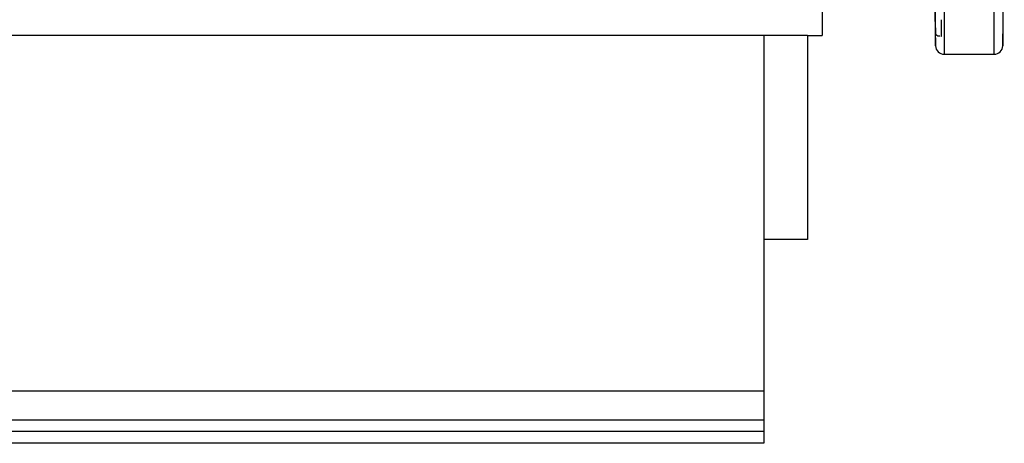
# Model space of a CAD drawing. Header units: millimetres. Extents: x 2169 to 3639, y 1062 to 4821.
# Tile 4 of 13: x 2958 to 3634, y 1062 to 1353. Entities that reach past the tile are written whole.
import ezdxf

# ---------------------------------------------------------------- set-up
doc = ezdxf.new("R2010")
doc.units = ezdxf.units.MM
doc.header["$LTSCALE"] = 2

msp = doc.modelspace()

# ---------------------------------------------------------------- linework, layer by layer
at = {"color": 8, "linetype": 'Continuous', "lineweight": 25}
for p, q in [((3626.73, 1328.98), (3626.73, 1785.75)), ((3592.52, 1784.25), (3592.52, 1328.98)), ((3632.72, 1781.09), (3632.72, 1334.88)), ((3586.52, 1334.88), (3586.52, 1343.39))]:
    msp.add_line(p, q, dxfattribs=at)
at = {"color": 7, "linetype": 'Continuous', "lineweight": 25}
for p, q in [((3632.72, 1334.88), (3633.76, 1394.2)), ((3508.62, 1381.98), (3508.62, 1341.98)), ((3585.88, 1371.48), (3586.52, 1334.88)), ((3590.62, 1341.53), (3590.62, 1352.74)), ((3468.62, 1341.98), (2208.62, 1341.98)), ((3498.62, 1341.98), (3468.62, 1341.98)), ((3468.62, 1341.98), (3468.62, 1201.98)), ((3498.62, 1341.98), (3498.62, 1201.98)), ((3498.62, 1341.98), (3508.62, 1341.98)), ((3590.15, 1341.54), (3590.62, 1341.53)), ((3592.52, 1328.98), (3626.73, 1328.98)), ((3498.62, 1201.98), (3468.62, 1201.98)), ((3468.62, 1201.98), (3468.62, 1097.98)), ((2208.62, 1097.98), (3468.62, 1097.98)), ((3468.62, 1097.98), (3468.62, 1077.98)), ((2208.62, 1077.98), (3468.62, 1077.98)), ((3468.62, 1077.98), (3468.62, 1069.98)), ((3468.62, 1069.98), (2208.62, 1069.98)), ((3468.62, 1069.98), (3468.62, 1061.98)), ((3468.62, 1061.98), (2208.62, 1061.98))]:
    msp.add_line(p, q, dxfattribs=at)
for centre, start, end in [((3592.52, 1334.98), 181, 270), ((3626.73, 1334.98), 270, 359)]:
    msp.add_arc(centre, 6, start, end, dxfattribs=at)
for points, knots in [([(3585.5, 1397.41), (3585.54, 1394.86), (3585.58, 1392.21), (3585.64, 1388.77), (3585.65, 1388.08), (3585.67, 1386.7), (3585.68, 1386), (3585.72, 1383.92), (3585.74, 1382.54), (3585.79, 1379.76), (3585.81, 1378.37), (3585.86, 1375.59), (3585.89, 1374.2), (3585.96, 1370.12), (3586.01, 1367.49), (3586.08, 1363.68), (3586.1, 1362.42), (3586.15, 1360.01), (3586.17, 1358.85), (3586.21, 1356.62), (3586.24, 1355.55), (3586.27, 1354.01), (3586.28, 1353.51), (3586.3, 1352.53), (3586.31, 1352.05), (3586.36, 1349.72), (3586.39, 1348.11), (3586.44, 1346.05), (3586.46, 1345.42), (3586.49, 1344.3), (3586.51, 1343.81), (3586.52, 1343.39)], [0, 0, 0, 0, 0.125, 0.125, 0.15625, 0.15625, 0.1875, 0.1875, 0.25, 0.25, 0.3125, 0.3125, 0.375, 0.375, 0.5, 0.5, 0.5625, 0.5625, 0.625, 0.625, 0.6875, 0.6875, 0.71875, 0.71875, 0.75, 0.75, 0.875, 0.875, 0.9375, 0.9375, 1, 1, 1, 1]), ([(3586.52, 1343.39), (3586.73, 1342.87), (3587.12, 1341.91), (3588.29, 1341.56), (3589.35, 1341.55), (3589.45, 1341.55)], [0, 0, 0, 0, 0.5161041, 0.9574665, 1, 1, 1, 1])]:
    msp.add_open_spline(points, degree=3, knots=knots, dxfattribs=at)

doc.saveas('drawing.dxf')
